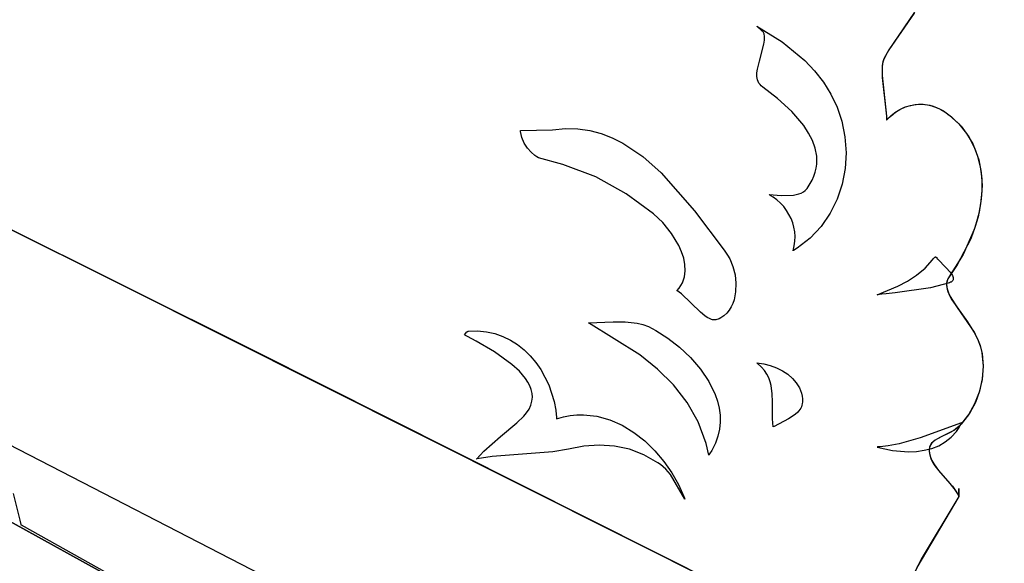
# Model space of a CAD drawing. Extents: x -3.81 to 3.8, y -2.54 to 5.19.
# Tile 58 of 93: x -1.8 to -1.07, y 1.33 to 1.73. Entities that reach past the tile are written whole.
import ezdxf

# ---------------------------------------------------------------- set-up
doc = ezdxf.new("R2010")
doc.units = 0

msp = doc.modelspace()

# ---------------------------------------------------------------- linework, layer by layer
at = {"layer": 'Layer 1', "color": 7, "linetype": 'CONTINUOUS'}
for p, q in [((-1.134902, 1.736689), (-1.154428, 1.708024)), ((-1.135268, 1.736088), (-1.153881, 1.708937)), ((-1.251386, 1.726276), (-1.2328, 1.714738)), ((-1.247716, 1.72303), (-1.251386, 1.726276)), ((-2.092674, 1.721018), (-1.720265, 1.534814)), ((-1.246935, 1.722172), (-1.247716, 1.72303)), ((-1.246616, 1.721732), (-1.246935, 1.722172)), ((-1.246354, 1.721282), (-1.246616, 1.721732)), ((-1.24616, 1.72082), (-1.246354, 1.721282)), ((-1.246042, 1.720347), (-1.24616, 1.72082)), ((-1.24592, 1.719215), (-1.246042, 1.720347)), ((-1.245907, 1.716153), (-1.24592, 1.719215)), ((-1.249595, 1.700519), (-1.246269, 1.713037)), ((-1.246269, 1.713037), (-1.245907, 1.716153)), ((-1.2328, 1.714738), (-1.216142, 1.701045)), ((-1.622111, 1.485737), (-2.060602, 1.704982)), ((-1.156517, 1.704289), (-1.157911, 1.701344)), ((-1.153881, 1.708937), (-1.157598, 1.702126)), ((-1.154428, 1.708024), (-1.156517, 1.704289)), ((-1.251073, 1.694572), (-1.249595, 1.700519)), ((-1.216142, 1.701045), (-1.20881, 1.693333)), ((-1.158795, 1.697407), (-1.158991, 1.694638)), ((-1.158569, 1.698887), (-1.158918, 1.696117)), ((-1.158918, 1.696117), (-1.158875, 1.689798)), ((-1.158344, 1.699913), (-1.158795, 1.697407)), ((-1.157911, 1.701344), (-1.158569, 1.698887)), ((-1.157598, 1.702126), (-1.158344, 1.699913)), ((-1.251437, 1.691763), (-1.251073, 1.694572)), ((-1.251427, 1.689095), (-1.251437, 1.691763)), ((-1.251252, 1.687823), (-1.251427, 1.689095)), ((-1.20881, 1.693333), (-1.202288, 1.685014)), ((-1.158991, 1.694638), (-1.158774, 1.688447)), ((-1.158875, 1.689798), (-1.155603, 1.65972)), ((-1.158774, 1.688447), (-1.155604, 1.659764)), ((-1.250948, 1.686595), (-1.251252, 1.687823)), ((-1.250504, 1.685414), (-1.250948, 1.686595)), ((-1.249907, 1.684285), (-1.250504, 1.685414)), ((-1.249147, 1.68321), (-1.249907, 1.684285)), ((-1.248211, 1.682191), (-1.249147, 1.68321)), ((-1.247087, 1.681233), (-1.248211, 1.682191)), ((-1.236222, 1.672816), (-1.247087, 1.681233)), ((-1.202288, 1.685014), (-1.196686, 1.676064)), ((-1.196686, 1.676064), (-1.192113, 1.666461)), ((-1.225747, 1.663216), (-1.236222, 1.672816)), ((-1.192113, 1.666461), (-1.188679, 1.656182)), ((-1.145726, 1.664785), (-1.142338, 1.666397)), ((-1.145226, 1.665052), (-1.14165, 1.666669)), ((-1.142338, 1.666397), (-1.138919, 1.667573)), ((-1.14165, 1.666669), (-1.138043, 1.667805)), ((-1.138919, 1.667573), (-1.135487, 1.668327)), ((-1.138043, 1.667805), (-1.134426, 1.668477)), ((-1.135487, 1.668327), (-1.132057, 1.668674)), ((-1.134426, 1.668477), (-1.130818, 1.668701)), ((-1.132057, 1.668674), (-1.128648, 1.668627)), ((-1.130818, 1.668701), (-1.127239, 1.668495)), ((-1.128648, 1.668627), (-1.125275, 1.668202)), ((-1.127239, 1.668495), (-1.123709, 1.667875)), ((-1.125275, 1.668202), (-1.121957, 1.667412)), ((-1.123709, 1.667875), (-1.120247, 1.666858)), ((-1.121957, 1.667412), (-1.118709, 1.666272)), ((-1.120247, 1.666858), (-1.116875, 1.66546)), ((-1.216844, 1.652814), (-1.225747, 1.663216)), ((-1.155604, 1.659764), (-1.155577, 1.658006)), ((-1.155603, 1.65972), (-1.155577, 1.657869)), ((-1.155573, 1.657148), (-1.152207, 1.660308)), ((-1.155534, 1.657188), (-1.152341, 1.660195)), ((-1.152341, 1.660195), (-1.149066, 1.662722)), ((-1.152207, 1.660308), (-1.148751, 1.662938)), ((-1.149066, 1.662722), (-1.145726, 1.664785)), ((-1.148751, 1.662938), (-1.145226, 1.665052)), ((-1.118709, 1.666272), (-1.11555, 1.664796)), ((-1.116875, 1.66546), (-1.113611, 1.663699)), ((-1.11555, 1.664796), (-1.112495, 1.662999)), ((-1.113611, 1.663699), (-1.110475, 1.661592)), ((-1.112495, 1.662999), (-1.109248, 1.660647)), ((-1.110475, 1.661592), (-1.107654, 1.659345)), ((-1.109248, 1.660647), (-1.102203, 1.654185)), ((-1.107654, 1.659345), (-1.100556, 1.65236)), ((-1.213254, 1.647363), (-1.216844, 1.652814)), ((-1.188679, 1.656182), (-1.186377, 1.644614)), ((-1.155577, 1.658006), (-1.155583, 1.657138)), ((-1.155583, 1.657138), (-1.155534, 1.657188)), ((-1.15558, 1.657412), (-1.155582, 1.657184)), ((-1.155582, 1.657184), (-1.155582, 1.657155)), ((-1.155582, 1.657155), (-1.155573, 1.657148)), ((-1.155577, 1.657869), (-1.15558, 1.657412)), ((-1.102203, 1.654185), (-1.096437, 1.647049)), ((-1.100556, 1.65236), (-1.094864, 1.644653)), ((-1.426193, 1.649243), (-1.426192, 1.649244)), ((-1.426192, 1.649225), (-1.426193, 1.649243)), ((-1.426192, 1.649244), (-1.402555, 1.649661)), ((-1.426186, 1.649155), (-1.426192, 1.649225)), ((-1.426174, 1.649014), (-1.426186, 1.649155)), ((-1.426118, 1.648452), (-1.426174, 1.649014)), ((-1.425736, 1.646229), (-1.426118, 1.648452)), ((-1.425128, 1.644062), (-1.425736, 1.646229)), ((-1.402555, 1.649661), (-1.393, 1.650607)), ((-1.393, 1.650607), (-1.38382, 1.650415)), ((-1.38382, 1.650415), (-1.375001, 1.649168)), ((-1.375001, 1.649168), (-1.366526, 1.646952)), ((-1.366526, 1.646952), (-1.358382, 1.643847)), ((-1.210385, 1.641772), (-1.213254, 1.647363)), ((-1.186377, 1.644614), (-1.185538, 1.63279)), ((-1.096437, 1.647049), (-1.091903, 1.639326)), ((-1.094864, 1.644653), (-1.090523, 1.636324)), ((-2.240035, 1.641428), (-1.406086, 1.211975)), ((-1.423345, 1.639958), (-1.425128, 1.644062)), ((-1.420992, 1.636267), (-1.423345, 1.639958)), ((-1.358382, 1.643847), (-1.350553, 1.63994)), ((-1.350553, 1.63994), (-1.335782, 1.630046)), ((-1.208345, 1.636061), (-1.210385, 1.641772)), ((-1.091903, 1.639326), (-1.088555, 1.631101)), ((-1.418294, 1.633115), (-1.420992, 1.636267)), ((-1.415475, 1.630631), (-1.418294, 1.633115)), ((-1.414089, 1.629679), (-1.415475, 1.630631)), ((-1.335782, 1.630046), (-1.322092, 1.617938)), ((-1.207243, 1.630251), (-1.208345, 1.636061)), ((-1.207078, 1.627315), (-1.207243, 1.630251)), ((-1.185538, 1.63279), (-1.186198, 1.621028)), ((-1.090523, 1.636324), (-1.08748, 1.627472)), ((-1.088555, 1.631101), (-1.086347, 1.622459)), ((-1.412758, 1.628942), (-1.414089, 1.629679)), ((-1.394877, 1.624207), (-1.412758, 1.628942)), ((-1.370448, 1.614885), (-1.394877, 1.624207)), ((-1.207588, 1.621394), (-1.207189, 1.624362)), ((-1.207189, 1.624362), (-1.207078, 1.627315)), ((-1.08748, 1.627472), (-1.08568, 1.618199)), ((-1.322092, 1.617938), (-1.297478, 1.589749)), ((-1.209309, 1.615425), (-1.20829, 1.618414)), ((-1.20829, 1.618414), (-1.207588, 1.621394)), ((-1.186198, 1.621028), (-1.188358, 1.609515)), ((-1.086347, 1.622459), (-1.085232, 1.613486)), ((-1.08568, 1.618199), (-1.085069, 1.608605)), ((-1.627241, 1.262898), (-2.26022, 1.612209)), ((-1.348033, 1.602458), (-1.370448, 1.614885)), ((-1.214399, 1.606423), (-1.210658, 1.612428)), ((-1.210658, 1.612428), (-1.209309, 1.615425)), ((-1.188358, 1.609515), (-1.192018, 1.598439)), ((-1.085069, 1.608605), (-1.085592, 1.598789)), ((-1.085232, 1.613486), (-1.085164, 1.604269)), ((-1.327749, 1.58773), (-1.348033, 1.602458)), ((-1.242498, 1.601838), (-1.242499, 1.601839)), ((-1.242499, 1.601839), (-1.233391, 1.601198)), ((-1.242495, 1.601836), (-1.242498, 1.601838)), ((-1.242482, 1.601829), (-1.242495, 1.601836)), ((-1.242457, 1.601815), (-1.242482, 1.601829)), ((-1.242256, 1.601703), (-1.242457, 1.601815)), ((-1.241857, 1.601476), (-1.242256, 1.601703)), ((-1.241069, 1.60101), (-1.241857, 1.601476)), ((-1.239538, 1.600029), (-1.241069, 1.60101)), ((-1.233391, 1.601198), (-1.224411, 1.601479)), ((-1.224411, 1.601479), (-1.220453, 1.602332)), ((-1.220453, 1.602332), (-1.218692, 1.603)), ((-1.218692, 1.603), (-1.217108, 1.603855)), ((-1.217108, 1.603855), (-1.215726, 1.604914)), ((-1.215726, 1.604914), (-1.215119, 1.605525)), ((-1.215119, 1.605525), (-1.214399, 1.606423)), ((-1.085164, 1.604269), (-1.086097, 1.594892)), ((-1.236656, 1.597884), (-1.239538, 1.600029)), ((-1.234024, 1.595511), (-1.236656, 1.597884)), ((-1.231653, 1.592931), (-1.234024, 1.595511)), ((-1.192018, 1.598439), (-1.197179, 1.587987)), ((-1.086097, 1.594892), (-1.087983, 1.585442)), ((-1.085592, 1.598789), (-1.087196, 1.588853)), ((-1.320995, 1.581183), (-1.327749, 1.58773)), ((-1.297478, 1.589749), (-1.275754, 1.56071)), ((-1.229554, 1.590165), (-1.231653, 1.592931)), ((-1.227738, 1.587235), (-1.229554, 1.590165)), ((-1.226216, 1.58416), (-1.227738, 1.587235)), ((-1.197179, 1.587987), (-1.203843, 1.578347)), ((-1.087196, 1.588853), (-1.089826, 1.578896)), ((-1.314564, 1.573189), (-1.320995, 1.581183)), ((-1.224999, 1.580963), (-1.226216, 1.58416)), ((-1.224099, 1.577663), (-1.224999, 1.580963)), ((-1.087983, 1.585442), (-1.090777, 1.576005)), ((-1.309179, 1.564244), (-1.314564, 1.573189)), ((-1.223525, 1.574282), (-1.224099, 1.577663)), ((-1.223289, 1.57084), (-1.223525, 1.574282)), ((-1.203843, 1.578347), (-1.212009, 1.569705)), ((-1.090777, 1.576005), (-1.098903, 1.55751)), ((-1.089826, 1.578896), (-1.093427, 1.569018)), ((-1.223876, 1.56386), (-1.223402, 1.567359)), ((-1.223402, 1.567359), (-1.223289, 1.57084)), ((-1.212009, 1.569705), (-1.221681, 1.562249)), ((-1.093427, 1.569018), (-1.103329, 1.549904)), ((-1.307104, 1.559571), (-1.309179, 1.564244)), ((-1.305562, 1.554848), (-1.307104, 1.559571)), ((-1.275754, 1.56071), (-1.273075, 1.557)), ((-1.22472, 1.560363), (-1.223876, 1.56386)), ((-1.224714, 1.560366), (-1.22472, 1.560363)), ((-1.224672, 1.560391), (-1.224714, 1.560366)), ((-1.224334, 1.560592), (-1.224672, 1.560391)), ((-1.221681, 1.562249), (-1.224334, 1.560592)), ((-1.098903, 1.55751), (-1.109618, 1.540724)), ((-1.304643, 1.550135), (-1.305562, 1.554848)), ((-1.304437, 1.545496), (-1.304643, 1.550135)), ((-1.273075, 1.557), (-1.271552, 1.55439)), ((-1.271552, 1.55439), (-1.269131, 1.548697)), ((-1.127135, 1.547456), (-1.121556, 1.55372)), ((-1.121556, 1.55372), (-1.120851, 1.554665)), ((-1.120851, 1.554665), (-1.120311, 1.555256)), ((-1.120311, 1.555256), (-1.120068, 1.555454)), ((-1.120068, 1.555454), (-1.119842, 1.555594)), ((-1.119842, 1.555594), (-1.119735, 1.555644)), ((-1.119735, 1.555644), (-1.119632, 1.555681)), ((-1.119632, 1.555681), (-1.119534, 1.555706)), ((-1.119534, 1.555706), (-1.119439, 1.555721)), ((-1.119439, 1.555721), (-1.119349, 1.555724)), ((-1.119349, 1.555724), (-1.119262, 1.555718)), ((-1.119262, 1.555718), (-1.119179, 1.555703)), ((-1.119179, 1.555703), (-1.119099, 1.55568)), ((-1.119099, 1.55568), (-1.119023, 1.555648)), ((-1.119023, 1.555648), (-1.118951, 1.55561)), ((-1.118951, 1.55561), (-1.118816, 1.555514)), ((-1.118816, 1.555514), (-1.118695, 1.555397)), ((-1.118695, 1.555397), (-1.118586, 1.555266)), ((-1.118586, 1.555266), (-1.118405, 1.554978)), ((-1.118405, 1.554978), (-1.118168, 1.554459)), ((-1.118168, 1.554459), (-1.118103, 1.554312)), ((-1.118103, 1.554312), (-1.118092, 1.554294)), ((-1.118092, 1.554294), (-1.118087, 1.554289)), ((-1.118087, 1.554289), (-1.118084, 1.554287)), ((-1.118084, 1.554287), (-1.118083, 1.554286)), ((-1.118083, 1.554286), (-1.118082, 1.554285)), ((-1.118082, 1.554285), (-1.118081, 1.554285)), ((-1.118081, 1.554285), (-1.11808, 1.554285)), ((-1.11808, 1.554285), (-1.118079, 1.554285)), ((-1.118079, 1.554285), (-1.118078, 1.554285)), ((-1.118078, 1.554285), (-1.118077, 1.554285)), ((-1.118077, 1.554285), (-1.118076, 1.554285)), ((-1.118076, 1.554285), (-1.118075, 1.554286)), ((-1.118075, 1.554286), (-1.118074, 1.554287)), ((-1.118075, 1.554286), (-1.118075, 1.554286)), ((-1.118074, 1.554287), (-1.118073, 1.554288)), ((-1.118073, 1.554288), (-1.118071, 1.554291)), ((-1.118071, 1.554291), (-1.11807, 1.554294)), ((-1.11807, 1.554294), (-1.118067, 1.554302)), ((-1.118067, 1.554302), (-1.118063, 1.554327)), ((-1.118063, 1.554327), (-1.118059, 1.554413)), ((-1.118059, 1.554436), (-1.118059, 1.554437)), ((-1.118059, 1.554437), (-1.118059, 1.554437)), ((-1.118059, 1.554437), (-1.118059, 1.554437)), ((-1.118059, 1.554437), (-1.118059, 1.554437)), ((-1.118059, 1.554437), (-1.111483, 1.547798)), ((-1.118059, 1.554435), (-1.118059, 1.554436)), ((-1.118059, 1.554428), (-1.118059, 1.554435)), ((-1.118059, 1.554413), (-1.118059, 1.554428)), ((-1.305035, 1.540992), (-1.30463, 1.543223)), ((-1.30463, 1.543223), (-1.304437, 1.545496)), ((-1.269131, 1.548697), (-1.267569, 1.542577)), ((-1.133395, 1.542255), (-1.127135, 1.547456)), ((-1.111483, 1.547798), (-1.108513, 1.544426)), ((-1.103329, 1.549904), (-1.109433, 1.540985)), ((-1.108513, 1.544426), (-1.107396, 1.542825)), ((-1.107396, 1.542825), (-1.106965, 1.542058)), ((-1.307637, 1.534627), (-1.306527, 1.536687)), ((-1.306527, 1.536687), (-1.305664, 1.538811)), ((-1.305664, 1.538811), (-1.305035, 1.540992)), ((-1.267569, 1.542577), (-1.2669, 1.536276)), ((-1.2669, 1.536276), (-1.267154, 1.530042)), ((-1.147411, 1.53418), (-1.1402, 1.537901)), ((-1.1402, 1.537901), (-1.133395, 1.542255)), ((-1.109173, 1.536657), (-1.123126, 1.532795)), ((-1.111134, 1.537111), (-1.111296, 1.535461)), ((-1.111296, 1.535461), (-1.111193, 1.533755)), ((-1.111253, 1.536255), (-1.111279, 1.534662)), ((-1.11098, 1.537797), (-1.111253, 1.536255)), ((-1.110947, 1.537915), (-1.111134, 1.537111)), ((-1.110441, 1.539287), (-1.11098, 1.537797)), ((-1.110687, 1.538705), (-1.110947, 1.537915)), ((-1.110349, 1.539479), (-1.110687, 1.538705)), ((-1.109618, 1.540724), (-1.110441, 1.539287)), ((-1.109932, 1.540239), (-1.110349, 1.539479)), ((-1.109433, 1.540985), (-1.109932, 1.540239)), ((-1.108336, 1.536994), (-1.109173, 1.536657)), ((-1.107945, 1.537199), (-1.108336, 1.536994)), ((-1.107599, 1.537418), (-1.107945, 1.537199)), ((-1.107296, 1.537649), (-1.107599, 1.537418)), ((-1.107037, 1.537894), (-1.107296, 1.537649)), ((-1.106819, 1.538152), (-1.107037, 1.537894)), ((-1.106965, 1.542058), (-1.106634, 1.541319)), ((-1.106641, 1.538421), (-1.106819, 1.538152)), ((-1.106501, 1.538703), (-1.106641, 1.538421)), ((-1.106634, 1.541319), (-1.106411, 1.54061)), ((-1.1064, 1.538995), (-1.106501, 1.538703)), ((-1.106411, 1.54061), (-1.106308, 1.539935)), ((-1.106335, 1.539298), (-1.1064, 1.538995)), ((-1.106304, 1.539612), (-1.106335, 1.539298)), ((-1.106308, 1.539935), (-1.106304, 1.539612)), ((-1.720265, 1.534814), (-0.602816, 0.974434)), ((-1.310641, 1.530732), (-1.310639, 1.530735)), ((-1.310638, 1.53073), (-1.310641, 1.530732)), ((-1.310639, 1.530735), (-1.309004, 1.532641)), ((-1.310631, 1.530726), (-1.310638, 1.53073)), ((-1.310616, 1.530718), (-1.310631, 1.530726)), ((-1.310555, 1.530684), (-1.310616, 1.530718)), ((-1.310435, 1.530615), (-1.310555, 1.530684)), ((-1.309953, 1.53033), (-1.310435, 1.530615)), ((-1.308997, 1.529723), (-1.309953, 1.53033)), ((-1.309004, 1.532641), (-1.307637, 1.534627)), ((-1.307113, 1.52837), (-1.308997, 1.529723)), ((-1.293099, 1.514905), (-1.307113, 1.52837)), ((-1.267154, 1.530042), (-1.268365, 1.524119)), ((-1.162503, 1.527772), (-1.147411, 1.53418)), ((-1.15915, 1.528151), (-1.160822, 1.527966)), ((-1.155836, 1.528496), (-1.15915, 1.528151)), ((-1.149293, 1.529136), (-1.155836, 1.528496)), ((-1.123126, 1.532795), (-1.149293, 1.529136)), ((-1.111279, 1.534662), (-1.111076, 1.53302)), ((-1.111193, 1.533755), (-1.110847, 1.531995)), ((-1.111076, 1.53302), (-1.110662, 1.531329)), ((-1.110847, 1.531995), (-1.11028, 1.530183)), ((-1.110662, 1.531329), (-1.109274, 1.527808)), ((-1.11028, 1.530183), (-1.108565, 1.526405)), ((-1.269339, 1.521353), (-1.270564, 1.518756)), ((-1.268365, 1.524119), (-1.269339, 1.521353)), ((-1.162501, 1.527772), (-1.162503, 1.527772)), ((-1.162503, 1.527772), (-1.162503, 1.527772)), ((-1.162497, 1.527772), (-1.162501, 1.527772)), ((-1.162491, 1.527773), (-1.162497, 1.527772)), ((-1.162478, 1.527775), (-1.162491, 1.527773)), ((-1.162451, 1.527778), (-1.162478, 1.527775)), ((-1.162398, 1.527784), (-1.162451, 1.527778)), ((-1.162293, 1.527797), (-1.162398, 1.527784)), ((-1.162082, 1.527821), (-1.162293, 1.527797)), ((-1.161661, 1.52787), (-1.162082, 1.527821)), ((-1.160822, 1.527966), (-1.161661, 1.52787)), ((-1.109274, 1.527808), (-1.107261, 1.524109)), ((-1.108565, 1.526405), (-1.10341, 1.518278)), ((-1.107261, 1.524109), (-1.095871, 1.507719)), ((-1.289808, 1.512108), (-1.293099, 1.514905)), ((-1.273783, 1.514198), (-1.275785, 1.512298)), ((-1.272044, 1.516361), (-1.273783, 1.514198)), ((-1.270564, 1.518756), (-1.272044, 1.516361)), ((-1.10341, 1.518278), (-1.090972, 1.500058)), ((-1.375823, 1.507031), (-1.357772, 1.507691)), ((-1.337949, 1.483369), (-1.375823, 1.507031)), ((-1.357772, 1.507691), (-1.348801, 1.507733)), ((-1.348801, 1.507733), (-1.340057, 1.506793)), ((-1.340057, 1.506793), (-1.335814, 1.50577)), ((-1.288182, 1.510989), (-1.289808, 1.512108)), ((-1.286566, 1.510105), (-1.288182, 1.510989)), ((-1.284958, 1.50949), (-1.286566, 1.510105)), ((-1.284156, 1.509295), (-1.284958, 1.50949)), ((-1.283355, 1.509181), (-1.284156, 1.509295)), ((-1.282555, 1.509151), (-1.283355, 1.509181)), ((-1.281756, 1.509212), (-1.282555, 1.509151)), ((-1.280957, 1.509366), (-1.281756, 1.509212)), ((-1.280158, 1.509619), (-1.280957, 1.509366)), ((-1.27929, 1.510008), (-1.280158, 1.509619)), ((-1.278054, 1.510692), (-1.27929, 1.510008)), ((-1.275785, 1.512298), (-1.278054, 1.510692)), ((-1.095871, 1.507719), (-1.090213, 1.498706)), ((-1.467669, 1.498142), (-1.466709, 1.499233)), ((-1.466709, 1.499233), (-1.465749, 1.500262)), ((-1.465749, 1.500262), (-1.46549, 1.500468)), ((-1.46549, 1.500468), (-1.465227, 1.500632)), ((-1.465227, 1.500632), (-1.465093, 1.500696)), ((-1.465093, 1.500696), (-1.464957, 1.500746)), ((-1.464957, 1.500746), (-1.46482, 1.500782)), ((-1.46482, 1.500782), (-1.464681, 1.500803)), ((-1.464681, 1.500803), (-1.457875, 1.50102)), ((-1.457875, 1.50102), (-1.451339, 1.500418)), ((-1.451339, 1.500418), (-1.445093, 1.49905)), ((-1.445093, 1.49905), (-1.439157, 1.49697)), ((-1.335814, 1.50577), (-1.331681, 1.504279)), ((-1.331681, 1.504279), (-1.326095, 1.501377)), ((-1.326095, 1.501377), (-1.31732, 1.495746)), ((-1.090972, 1.500058), (-1.088413, 1.49516)), ((-1.467666, 1.49814), (-1.467669, 1.498142)), ((-1.467661, 1.498137), (-1.467666, 1.49814)), ((-1.46765, 1.498131), (-1.467661, 1.498137)), ((-1.467627, 1.49812), (-1.46765, 1.498131)), ((-1.467447, 1.498026), (-1.467627, 1.49812)), ((-1.46672, 1.497646), (-1.467447, 1.498026)), ((-1.465231, 1.496866), (-1.46672, 1.497646)), ((-1.458907, 1.493479), (-1.465231, 1.496866)), ((-1.44538, 1.485538), (-1.458907, 1.493479)), ((-1.439157, 1.49697), (-1.433551, 1.494231)), ((-1.433551, 1.494231), (-1.428297, 1.490886)), ((-1.31732, 1.495746), (-1.308696, 1.489027)), ((-1.090213, 1.498706), (-1.087903, 1.494028)), ((-1.088413, 1.49516), (-1.086415, 1.490147)), ((-1.087903, 1.494028), (-1.086133, 1.489249)), ((-0.504972, 0.925013), (-1.622111, 1.485737)), ((-1.432514, 1.47627), (-1.44538, 1.485538)), ((-1.428297, 1.490886), (-1.423413, 1.48699)), ((-1.423413, 1.48699), (-1.418922, 1.482596)), ((-1.308696, 1.489027), (-1.300552, 1.481358)), ((-1.086415, 1.490147), (-1.085149, 1.485034)), ((-1.086133, 1.489249), (-1.085047, 1.484397)), ((-1.085149, 1.485034), (-1.084297, 1.474982)), ((-1.418922, 1.482596), (-1.414842, 1.477757)), ((-1.414842, 1.477757), (-1.411195, 1.472526)), ((-1.324889, 1.472812), (-1.337949, 1.483369)), ((-1.300552, 1.481358), (-1.29322, 1.472877)), ((-1.251386, 1.477402), (-1.246409, 1.476748)), ((-1.247985, 1.474303), (-1.251386, 1.477402)), ((-1.085047, 1.484397), (-1.084297, 1.47486)), ((-1.427015, 1.471227), (-1.432514, 1.47627)), ((-1.422507, 1.465956), (-1.427015, 1.471227)), ((-1.411195, 1.472526), (-1.405278, 1.461105)), ((-1.313095, 1.461141), (-1.324889, 1.472812)), ((-1.29322, 1.472877), (-1.287029, 1.463724)), ((-1.24584, 1.471745), (-1.247985, 1.474303)), ((-1.246409, 1.476748), (-1.241568, 1.47553)), ((-1.244105, 1.469084), (-1.24584, 1.471745)), ((-1.241568, 1.47553), (-1.236947, 1.473793)), ((-1.236947, 1.473793), (-1.23263, 1.471579)), ((-1.23263, 1.471579), (-1.2287, 1.468934)), ((-1.084297, 1.474982), (-1.085, 1.46516)), ((-1.084297, 1.47486), (-1.084946, 1.465533)), ((-1.420709, 1.463246), (-1.422507, 1.465956)), ((-1.419263, 1.460492), (-1.420709, 1.463246)), ((-1.287029, 1.463724), (-1.282311, 1.454036)), ((-1.242738, 1.466331), (-1.244105, 1.469084)), ((-1.241696, 1.463497), (-1.242738, 1.466331)), ((-1.240937, 1.460593), (-1.241696, 1.463497)), ((-1.2287, 1.468934), (-1.225244, 1.465901)), ((-1.225244, 1.465901), (-1.222344, 1.462525)), ((-1.085, 1.46516), (-1.08712, 1.455766)), ((-1.084946, 1.465533), (-1.086876, 1.456584)), ((-1.418201, 1.4577), (-1.419263, 1.460492)), ((-1.417558, 1.454872), (-1.418201, 1.4577)), ((-1.405278, 1.461105), (-1.401335, 1.448761)), ((-1.302924, 1.448199), (-1.313095, 1.461141)), ((-1.240098, 1.454615), (-1.240937, 1.460593)), ((-1.222344, 1.462525), (-1.220086, 1.45885)), ((-1.220086, 1.45885), (-1.219223, 1.456914)), ((-1.219223, 1.456914), (-1.218553, 1.454921)), ((-1.08712, 1.455766), (-1.090517, 1.446999)), ((-1.086876, 1.456584), (-1.089969, 1.448184)), ((-1.418489, 1.446221), (-1.417667, 1.449128)), ((-1.417667, 1.449128), (-1.417369, 1.452013)), ((-1.417369, 1.452013), (-1.417558, 1.454872)), ((-1.401335, 1.448761), (-1.400154, 1.442376)), ((-1.294733, 1.433831), (-1.302924, 1.448199)), ((-1.282311, 1.454036), (-1.280607, 1.449035)), ((-1.280607, 1.449035), (-1.279395, 1.443952)), ((-1.23988, 1.448482), (-1.240098, 1.454615)), ((-1.239939, 1.436088), (-1.23988, 1.448482)), ((-1.218553, 1.454921), (-1.218084, 1.452874)), ((-1.218084, 1.452874), (-1.217829, 1.45078)), ((-1.217798, 1.448645), (-1.217929, 1.447167)), ((-1.217829, 1.45078), (-1.217798, 1.448645)), ((-1.089969, 1.448184), (-1.094105, 1.440501)), ((-1.953956, 1.443196), (-1.610082, 1.253429)), ((-1.421835, 1.440359), (-1.419866, 1.443296)), ((-1.419866, 1.443296), (-1.418489, 1.446221)), ((-1.400154, 1.442376), (-1.39977, 1.439154)), ((-1.279395, 1.443952), (-1.278717, 1.438805)), ((-1.221314, 1.441026), (-1.223267, 1.439227)), ((-1.219726, 1.442944), (-1.221314, 1.441026)), ((-1.219091, 1.443949), (-1.219726, 1.442944)), ((-1.218574, 1.444988), (-1.219091, 1.443949)), ((-1.218184, 1.44606), (-1.218574, 1.444988)), ((-1.217929, 1.447167), (-1.218184, 1.44606)), ((-1.090517, 1.446999), (-1.095054, 1.439055)), ((-1.428884, 1.433102), (-1.423754, 1.438109)), ((-1.423754, 1.438109), (-1.421835, 1.440359)), ((-1.39977, 1.439154), (-1.399631, 1.437539)), ((-1.399631, 1.437539), (-1.399575, 1.43673)), ((-1.399575, 1.43673), (-1.39955, 1.436326)), ((-1.39955, 1.436326), (-1.399539, 1.436124)), ((-1.399539, 1.436124), (-1.399533, 1.436022)), ((-1.399533, 1.436022), (-1.39953, 1.435972)), ((-1.39953, 1.435972), (-1.399529, 1.435947)), ((-1.399529, 1.435947), (-1.399528, 1.435934)), ((-1.399528, 1.435934), (-1.399528, 1.435926)), ((-1.399528, 1.435926), (-1.399523, 1.435923)), ((-1.399523, 1.435923), (-1.394481, 1.437434)), ((-1.394481, 1.437434), (-1.389452, 1.438447)), ((-1.389452, 1.438447), (-1.384447, 1.438984)), ((-1.384447, 1.438984), (-1.379478, 1.439067)), ((-1.379478, 1.439067), (-1.369692, 1.437956)), ((-1.369692, 1.437956), (-1.360187, 1.435285)), ((-1.360187, 1.435285), (-1.351056, 1.431229)), ((-1.28888, 1.417879), (-1.294733, 1.433831)), ((-1.278613, 1.43361), (-1.279125, 1.428386)), ((-1.278717, 1.438805), (-1.278613, 1.43361)), ((-1.239536, 1.429998), (-1.239939, 1.436088)), ((-1.227984, 1.435945), (-1.238677, 1.430409)), ((-1.223267, 1.439227), (-1.227984, 1.435945)), ((-1.099166, 1.433705), (-1.102007, 1.430693)), ((-1.095054, 1.439055), (-1.100591, 1.432135)), ((-1.094105, 1.440501), (-1.099166, 1.433705)), ((-1.441013, 1.423), (-1.428884, 1.433102)), ((-1.351056, 1.431229), (-1.342392, 1.425959)), ((-1.279125, 1.428386), (-1.280295, 1.42315)), ((-1.239535, 1.429996), (-1.239536, 1.429998)), ((-1.239532, 1.429998), (-1.239535, 1.429996)), ((-1.239535, 1.429996), (-1.239535, 1.429996)), ((-1.239522, 1.430002), (-1.239532, 1.429998)), ((-1.239482, 1.430022), (-1.239522, 1.430002)), ((-1.239322, 1.430099), (-1.239482, 1.430022)), ((-1.238677, 1.430409), (-1.239322, 1.430099)), ((-1.100283, 1.432961), (-1.130809, 1.422029)), ((-1.106911, 1.426797), (-1.114333, 1.423208)), ((-1.105921, 1.427391), (-1.10909, 1.425657)), ((-1.10782, 1.422403), (-1.10401, 1.426678)), ((-1.105397, 1.42774), (-1.106911, 1.426797)), ((-1.104622, 1.428317), (-1.105921, 1.427391)), ((-1.103691, 1.42912), (-1.105397, 1.42774)), ((-1.102007, 1.430693), (-1.104622, 1.428317)), ((-1.10401, 1.426678), (-1.102019, 1.429661)), ((-1.100591, 1.432135), (-1.103691, 1.42912)), ((-1.102019, 1.429661), (-1.100283, 1.432961)), ((-1.453369, 1.412189), (-1.441013, 1.423)), ((-1.342392, 1.425959), (-1.334287, 1.419648)), ((-1.334287, 1.419648), (-1.326833, 1.412469)), ((-1.280295, 1.42315), (-1.282163, 1.417918)), ((-1.130809, 1.422029), (-1.146376, 1.417636)), ((-1.121239, 1.419028), (-1.122462, 1.417752)), ((-1.121109, 1.419142), (-1.122303, 1.417945)), ((-1.119758, 1.420193), (-1.121239, 1.419028)), ((-1.119689, 1.420241), (-1.121109, 1.419142)), ((-1.118076, 1.421266), (-1.119758, 1.420193)), ((-1.116358, 1.422208), (-1.119689, 1.420241)), ((-1.114333, 1.423208), (-1.118076, 1.421266)), ((-1.10909, 1.425657), (-1.116358, 1.422208)), ((-1.112191, 1.418921), (-1.10782, 1.422403)), ((-1.458782, 1.406297), (-1.453369, 1.412189)), ((-1.390803, 1.413676), (-1.402284, 1.411582)), ((-1.379333, 1.415842), (-1.390803, 1.413676)), ((-1.367957, 1.416629), (-1.379333, 1.415842)), ((-1.356731, 1.415913), (-1.367957, 1.416629)), ((-1.34572, 1.413573), (-1.356731, 1.415913)), ((-1.334985, 1.409485), (-1.34572, 1.413573)), ((-1.326833, 1.412469), (-1.320124, 1.404594)), ((-1.286942, 1.40926), (-1.28888, 1.417879)), ((-1.284771, 1.412708), (-1.286365, 1.410117)), ((-1.282163, 1.417918), (-1.284771, 1.412708)), ((-1.162502, 1.415181), (-1.162503, 1.415181)), ((-1.162503, 1.415181), (-1.162503, 1.415181)), ((-1.162503, 1.415181), (-1.151236, 1.412628)), ((-1.1625, 1.415181), (-1.162502, 1.415181)), ((-1.162496, 1.415182), (-1.1625, 1.415181)), ((-1.162488, 1.415182), (-1.162496, 1.415182)), ((-1.162472, 1.415183), (-1.162488, 1.415182)), ((-1.16244, 1.415186), (-1.162472, 1.415183)), ((-1.162375, 1.41519), (-1.16244, 1.415186)), ((-1.162246, 1.4152), (-1.162375, 1.41519)), ((-1.161989, 1.415219), (-1.162246, 1.4152)), ((-1.161474, 1.41526), (-1.161989, 1.415219)), ((-1.160448, 1.415351), (-1.161474, 1.41526)), ((-1.158405, 1.415563), (-1.160448, 1.415351)), ((-1.154353, 1.416109), (-1.158405, 1.415563)), ((-1.146376, 1.417636), (-1.154353, 1.416109)), ((-1.151236, 1.412628), (-1.139441, 1.411684)), ((-1.139441, 1.411684), (-1.133561, 1.411937)), ((-1.133561, 1.411937), (-1.12781, 1.412739)), ((-1.12781, 1.412739), (-1.122273, 1.414137)), ((-1.12403, 1.413895), (-1.124065, 1.412376)), ((-1.124065, 1.412376), (-1.123956, 1.410896)), ((-1.123977, 1.414419), (-1.124062, 1.413275)), ((-1.124062, 1.413275), (-1.124042, 1.411847)), ((-1.124042, 1.411847), (-1.123896, 1.410454)), ((-1.123912, 1.414795), (-1.12403, 1.413895)), ((-1.123816, 1.415193), (-1.123977, 1.414419)), ((-1.123692, 1.415591), (-1.123912, 1.414795)), ((-1.123562, 1.415931), (-1.123816, 1.415193)), ((-1.123372, 1.416348), (-1.123692, 1.415591)), ((-1.123221, 1.416634), (-1.123562, 1.415931)), ((-1.12296, 1.417067), (-1.123372, 1.416348)), ((-1.122799, 1.417305), (-1.123221, 1.416634)), ((-1.122462, 1.417752), (-1.12296, 1.417067)), ((-1.122303, 1.417945), (-1.122799, 1.417305)), ((-1.122273, 1.414137), (-1.117038, 1.416182)), ((-1.117038, 1.416182), (-1.112191, 1.418921)), ((-1.458781, 1.406296), (-1.458782, 1.406297)), ((-1.458775, 1.406297), (-1.458781, 1.406296)), ((-1.458764, 1.406299), (-1.458775, 1.406297)), ((-1.458721, 1.406309), (-1.458764, 1.406299)), ((-1.458635, 1.406328), (-1.458721, 1.406309)), ((-1.458463, 1.406366), (-1.458635, 1.406328)), ((-1.458118, 1.406441), (-1.458463, 1.406366)), ((-1.44707, 1.408249), (-1.458118, 1.406441)), ((-1.402284, 1.411582), (-1.44707, 1.408249)), ((-1.324588, 1.403527), (-1.334985, 1.409485)), ((-1.320124, 1.404594), (-1.314252, 1.396195)), ((-1.286941, 1.409256), (-1.286942, 1.40926)), ((-1.286939, 1.409259), (-1.286941, 1.409256)), ((-1.286932, 1.409269), (-1.286939, 1.409259)), ((-1.286904, 1.40931), (-1.286932, 1.409269)), ((-1.286795, 1.409471), (-1.286904, 1.40931)), ((-1.286365, 1.410117), (-1.286795, 1.409471)), ((-1.123956, 1.410896), (-1.123712, 1.409452)), ((-1.123896, 1.410454), (-1.123255, 1.407761)), ((-1.123712, 1.409452), (-1.122859, 1.406662)), ((-1.123255, 1.407761), (-1.122204, 1.405175)), ((-1.122859, 1.406662), (-1.121581, 1.40398)), ((-1.122204, 1.405175), (-1.120807, 1.402675)), ((-1.322651, 1.402166), (-1.324588, 1.403527)), ((-1.318746, 1.398715), (-1.322651, 1.402166)), ((-1.315424, 1.394759), (-1.318746, 1.398715)), ((-1.121581, 1.40398), (-1.119952, 1.401383)), ((-1.120807, 1.402675), (-1.117231, 1.397848)), ((-1.119952, 1.401383), (-1.115942, 1.396343)), ((-1.117231, 1.397848), (-1.108738, 1.388295)), ((-1.304717, 1.37667), (-1.315424, 1.394759)), ((-1.314252, 1.396195), (-1.30931, 1.387446)), ((-1.115942, 1.396343), (-1.107006, 1.386185)), ((-1.30931, 1.387446), (-1.30539, 1.37852)), ((-1.108738, 1.388295), (-1.104846, 1.383231)), ((-1.107006, 1.386185), (-1.103277, 1.380672)), ((-1.104846, 1.383231), (-1.103212, 1.380553)), ((-1.102252, 1.384532), (-1.102252, 1.384559)), ((-1.102252, 1.384559), (-1.102252, 1.384559)), ((-1.102252, 1.384559), (-1.102252, 1.384559)), ((-1.102252, 1.384559), (-1.102252, 1.384558)), ((-1.102252, 1.378637), (-1.102252, 1.384559)), ((-1.102252, 1.384558), (-1.102252, 1.384555)), ((-1.102252, 1.384555), (-1.102252, 1.384539)), ((-1.102252, 1.384539), (-1.102252, 1.384376)), ((-1.102252, 1.384479), (-1.102252, 1.384532)), ((-1.102252, 1.384372), (-1.102252, 1.384479)), ((-1.102252, 1.384376), (-1.102252, 1.382541)), ((-1.102252, 1.384159), (-1.102252, 1.384372)), ((-1.102252, 1.383734), (-1.102252, 1.384159)), ((-1.102252, 1.38204), (-1.102252, 1.383734)), ((-1.795986, 1.361116), (-1.800935, 1.380914)), ((-1.30539, 1.37852), (-1.304977, 1.3774)), ((-1.304977, 1.3774), (-1.304777, 1.37684)), ((-1.304777, 1.37684), (-1.304727, 1.3767)), ((-1.304727, 1.3767), (-1.304721, 1.376683)), ((-1.304721, 1.376683), (-1.304718, 1.376674)), ((-1.304718, 1.376674), (-1.304717, 1.37667)), ((-1.102261, 1.378619), (-1.133337, 1.326035)), ((-1.102252, 1.378634), (-1.130027, 1.33234)), ((-1.103277, 1.380672), (-1.102524, 1.379215)), ((-1.103212, 1.380553), (-1.102501, 1.379168)), ((-1.102524, 1.379215), (-1.102349, 1.378846)), ((-1.102501, 1.379168), (-1.102336, 1.378817)), ((-1.102349, 1.378846), (-1.102264, 1.37866)), ((-1.102336, 1.378817), (-1.102255, 1.37864)), ((-1.102264, 1.37866), (-1.102253, 1.378636)), ((-1.102252, 1.378634), (-1.102261, 1.378619)), ((-1.102255, 1.37864), (-1.102252, 1.37864)), ((-1.102253, 1.378636), (-1.102252, 1.378637)), ((-1.102252, 1.382541), (-1.102252, 1.378655)), ((-1.102252, 1.37864), (-1.102252, 1.38204)), ((-1.102252, 1.378655), (-1.102252, 1.378639)), ((-1.102252, 1.378639), (-1.102252, 1.378635)), ((-1.102252, 1.378635), (-1.102252, 1.378634)), ((-1.102252, 1.378634), (-1.102252, 1.378634)), ((-1.795157, 1.3578), (-1.795986, 1.361116)), ((-1.795077, 1.357483), (-1.795157, 1.3578)), ((-1.795061, 1.357418), (-1.795077, 1.357483)), ((-1.79506, 1.357411), (-1.795061, 1.357418)), ((-1.795059, 1.35741), (-1.79506, 1.357411)), ((-1.795059, 1.357409), (-1.795059, 1.35741)), ((-1.795059, 1.35741), (-1.795059, 1.35741)), ((-1.795056, 1.357408), (-1.795059, 1.357409)), ((-1.795059, 1.357409), (-1.795059, 1.357409)), ((-1.795059, 1.357409), (-1.795059, 1.357409)), ((-1.795059, 1.357409), (-1.795059, 1.357409)), ((-1.795059, 1.357409), (-1.795059, 1.357409)), ((-1.795038, 1.357398), (-1.795056, 1.357408)), ((-1.792813, 1.356157), (-1.795038, 1.357398)), ((-1.514708, 1.201106), (-1.792813, 1.356157)), ((-1.130027, 1.33234), (-1.140165, 1.311554))]:
    msp.add_line(p, q, dxfattribs=at)

doc.saveas('drawing.dxf')
